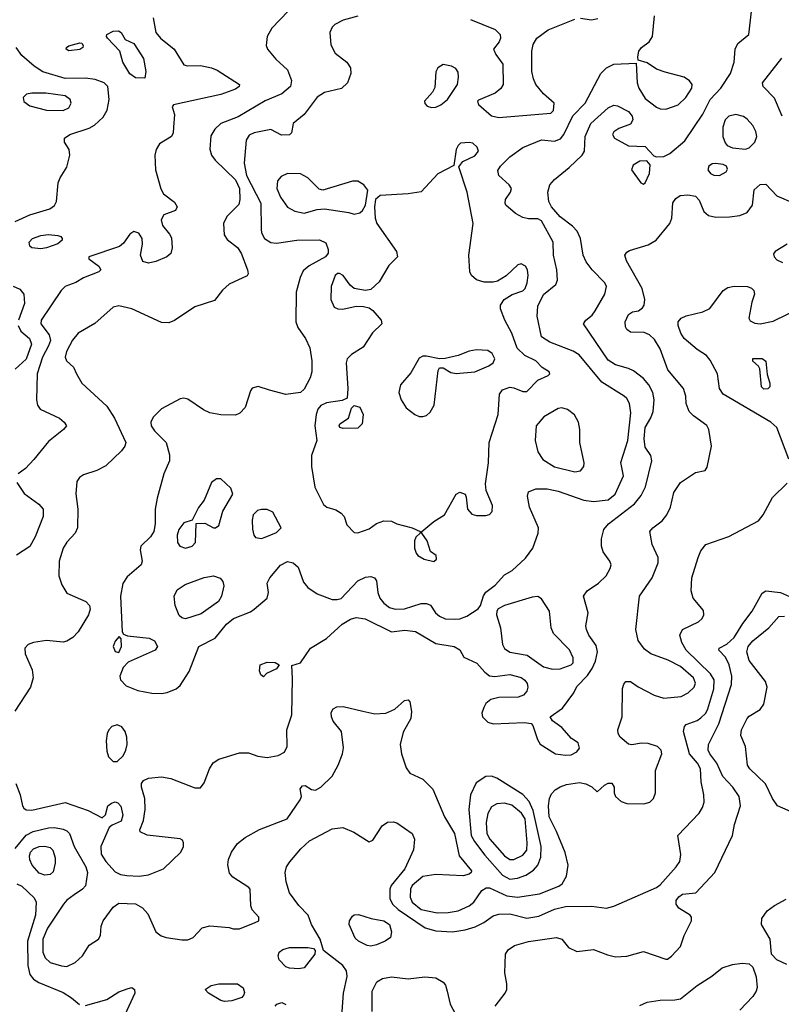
# Model space of a CAD drawing. Extents: x 1173029 to 1307123, y 522559 to 678521.
# Tile 203 of 256: x 1198830 to 1202939, y 592984 to 598295. Entities that reach past the tile are written whole.
import ezdxf

# ---------------------------------------------------------------- set-up
doc = ezdxf.new("R2010")
doc.units = 0

msp = doc.modelspace()

# ---------------------------------------------------------------- linework, layer by layer
at = {"layer": '0CON10XD'}
for points in [[(1200279.1, 598340.9), (1200190.6, 598249.4), (1200165.6, 598205), (1200158.8, 598155), (1200166.2, 598136.2), (1200211.7, 598081.7), (1200275, 598023.8), (1200296.4, 597966.4), (1200291.1, 597935), (1200244.7, 597895.3), (1200155, 597856.6), (1200008.6, 597771.4), (1199915.3, 597734.7), (1199883.3, 597705), (1199860.9, 597669.1), (1199856.2, 597596.2), (1199865, 597564.2), (1199885, 597537.8), (1199995, 597431.6), (1200016.7, 597385), (1200017.7, 597325), (1200011.7, 597298.3), (1199946.8, 597233.2), (1199928.9, 597195), (1199933.8, 597133.8), (1199949.4, 597109.4), (1200005, 597065.5), (1200025, 597035.6), (1200059.4, 596945), (1200062, 596925), (1200056.9, 596913.1), (1199960.7, 596869.3), (1199924.1, 596835.9), (1199880.4, 596779.6), (1199775, 596745.4), (1199665, 596673.1), (1199635, 596660), (1199595, 596662.5), (1199435, 596734.7), (1199365, 596751.2), (1199335, 596744.5), (1199235, 596655.6), (1199145.5, 596604.5), (1199114.5, 596565.5), (1199082.2, 596505), (1199075.6, 596475), (1199082.5, 596455), (1199120.4, 596420.4), (1199136.4, 596385), (1199165.6, 596335), (1199299.8, 596209.8), (1199342.1, 596145), (1199401.8, 596015), (1199396.7, 595995), (1199379.6, 595970.4), (1199295, 595888.6), (1199246.8, 595863.2), (1199175, 595840.6), (1199152, 595825), (1199137.5, 595805), (1199132.6, 595737.4), (1199143.8, 595655), (1199141.8, 595555), (1199129.4, 595525), (1199085, 595477.1), (1199065.3, 595444.7), (1199042.7, 595375), (1199041.5, 595295), (1199056.9, 595246.9), (1199085, 595202.5), (1199187.3, 595157.3), (1199205.9, 595135.9), (1199210.8, 595115), (1199201.9, 595085), (1199145, 594994.2), (1199116.9, 594963.1), (1199085, 594942.2), (1199065, 594937.8), (1198975, 594946), (1198905, 594936.2), (1198875, 594924.4), (1198857.8, 594905), (1198859.4, 594875), (1198898, 594788), (1198902.9, 594745), (1198888.2, 594695), (1198804.6, 594565)], [(1201795, 597497.3), (1201864.3, 597565), (1201876.9, 597585), (1201880.8, 597665), (1201911.9, 597735), (1202005, 597820), (1202035, 597834), (1202055, 597830.8), (1202115, 597798.9), (1202133.3, 597775), (1202137.5, 597755), (1202125, 597730.6), (1202062.1, 597707.9), (1202035, 597690), (1202028.8, 597675), (1202038, 597655), (1202115, 597614.5), (1202205, 597610.9), (1202251.3, 597561.3), (1202265.5, 597555.5), (1202305, 597556.5), (1202337.7, 597572.3), (1202417.9, 597642.1), (1202514.7, 597785.3), (1202554.6, 597865), (1202611.8, 597925), (1202665.3, 598004.7), (1202684.5, 598065), (1202688.9, 598135), (1202703.8, 598166.2), (1202763.3, 598215), (1202784, 598385)], [(1199550.9, 598305), (1199563.8, 598225), (1199590, 598195), (1199663.8, 598135), (1199715, 598052), (1199735, 598045.7), (1199805, 598047.1), (1199865.5, 598035.5), (1199895, 598022.9), (1200015.8, 597945), (1200014.2, 597935), (1199995, 597919.5), (1199915, 597891.2), (1199660, 597835), (1199653.3, 597825), (1199664.3, 597784.3), (1199660.5, 597715), (1199657.8, 597685), (1199648.6, 597665), (1199584.1, 597625.9), (1199566.2, 597595), (1199559.3, 597565), (1199562.2, 597485), (1199592.2, 597382.2), (1199605.7, 597355), (1199665, 597311.2), (1199678.8, 597285), (1199670, 597265), (1199608.3, 597241.7), (1199592.5, 597215), (1199601.2, 597185), (1199638.8, 597138.8), (1199648.3, 597118.3), (1199652.5, 597065), (1199645.5, 597034.5), (1199623.8, 597015), (1199565, 596990.8), (1199525, 596982.5), (1199495, 596990.8), (1199482.2, 597025), (1199491.9, 597085), (1199490, 597115), (1199473.4, 597143.4), (1199445, 597151.9), (1199425, 597137.8), (1199390.7, 597089.3), (1199368.3, 597071.7), (1199202.5, 597015), (1199202.5, 597005), (1199256.7, 596965), (1199267.5, 596945), (1199257.5, 596935), (1199175, 596903.3), (1199133, 596877), (1199092.8, 596862.8), (1199074.5, 596855), (1199053.3, 596835), (1198945.3, 596675), (1198944, 596655), (1198989.8, 596595), (1198995.7, 596565), (1198986.1, 596535), (1198952.5, 596475), (1198925.2, 596385), (1198920.3, 596245), (1198925.3, 596215.3), (1198941.1, 596195), (1199045, 596145.4), (1199070.6, 596125), (1199081.9, 596105), (1199066.7, 596085), (1198985, 596019.6), (1198906.9, 595923.1), (1198860.8, 595875), (1198822.5, 595845)], [(1200655, 598314.5), (1200575, 598292.2), (1200530.7, 598269.3), (1200515, 598253.8), (1200503.6, 598226.4), (1200509.1, 598159.1), (1200531.1, 598115), (1200594.4, 598065), (1200614.4, 598035), (1200615.6, 598005), (1200598.9, 597955), (1200565.7, 597924.2), (1200475, 597902.9), (1200435, 597877.3), (1200365, 597784.2), (1200306, 597735), (1200296.2, 597685), (1200285.7, 597674.3), (1200241.7, 597671.7), (1200185, 597702.5), (1200095, 597684.5), (1200068.3, 597671.7), (1200051.5, 597645), (1200040.3, 597520.3), (1200054.2, 597455), (1200131.1, 597305), (1200131.9, 597165), (1200134.5, 597144.5), (1200150, 597115), (1200185, 597092.9), (1200215, 597088.9), (1200325, 597106.4), (1200447.4, 597107.4), (1200480.9, 597090.9), (1200494.4, 597055), (1200493.5, 597035), (1200480.5, 597015), (1200392.1, 596967.9), (1200360.1, 596939.9), (1200342.5, 596905), (1200321.5, 596825), (1200320, 596665), (1200330, 596635), (1200372.2, 596575), (1200394.7, 596524.7), (1200405.3, 596455), (1200405.3, 596395), (1200397.4, 596362.6), (1200365, 596301.9), (1200345, 596284.4), (1200265, 596272.7), (1200177.6, 596297.6), (1200115.8, 596315.8), (1200085, 596307.5), (1200075, 596293.3), (1200046.4, 596203.6), (1200017, 596173), (1199995, 596161.8), (1199915, 596163.5), (1199855.3, 596175.3), (1199820.8, 596190.8), (1199737.8, 596247.8), (1199715, 596254.3), (1199695, 596249.2), (1199595, 596196), (1199549.7, 596150.3), (1199537.5, 596125), (1199539.4, 596105), (1199557.3, 596077.3), (1199619.5, 596015), (1199638, 595948), (1199638.9, 595915), (1199607.8, 595845), (1199571.9, 595715), (1199560.8, 595655), (1199561.2, 595575), (1199554.2, 595535), (1199535, 595506.2), (1199483.1, 595455), (1199480, 595435), (1199490.8, 595375), (1199486, 595355), (1199409.4, 595290.6), (1199386.6, 595253.4), (1199373.9, 595186.1), (1199383, 594993), (1199390, 594980), (1199412.5, 594972.5), (1199528.8, 594958.8), (1199557.5, 594945), (1199573.8, 594915), (1199560, 594895), (1199415, 594830), (1199388.3, 594801.7), (1199370.8, 594755), (1199374.3, 594735), (1199405, 594702.5), (1199466.5, 594676.5), (1199542.6, 594662.6), (1199595, 594660.9), (1199625, 594665.6), (1199674, 594685), (1199695, 594704), (1199745, 594778.8), (1199795.7, 594914.3), (1199885, 594959.2), (1199945.4, 595034.6), (1199984, 595065), (1200075, 595101.4), (1200094.5, 595115.5), (1200164.5, 595175.5), (1200172.5, 595205), (1200165.6, 595255), (1200180, 595285), (1200237, 595353), (1200275, 595372.7), (1200304.7, 595364.7), (1200331.4, 595341.4), (1200361.9, 595261.9), (1200385, 595232.2), (1200435, 595199.1), (1200515, 595167.9), (1200543.1, 595166.9), (1200565, 595173.8), (1200655, 595267.5), (1200695, 595287.5), (1200725, 595292.5), (1200743.3, 595285), (1200755, 595267.5), (1200762.5, 595205), (1200772.3, 595175), (1200795, 595147.1), (1200825, 595125.4), (1200855, 595116.1), (1200905, 595116.5), (1200995, 595145.5), (1201025, 595146.9), (1201046.6, 595136.6), (1201073.5, 595095), (1201095, 595077.3), (1201125, 595063.8), (1201175, 595061.1), (1201205, 595063.9), (1201242.3, 595077.7), (1201303, 595117), (1201315.8, 595135), (1201332.8, 595187.2), (1201345, 595207.5), (1201395.7, 595245), (1201445, 595300), (1201485.8, 595324.2), (1201559.2, 595390.8), (1201598.9, 595445), (1201626.4, 595525), (1201629.5, 595555), (1201580.5, 595665), (1201568.6, 595725), (1201575, 595748), (1201615, 595764.4), (1201675, 595764.6), (1201735, 595752), (1201873.6, 595703.6), (1201925, 595696), (1202004.3, 595705.7), (1202042, 595735), (1202086.4, 595835), (1202072.6, 595907.4), (1202110, 596025), (1202127.1, 596175), (1202120.5, 596225), (1202105, 596252), (1202090, 596265), (1201969.8, 596339.7), (1201847.4, 596487.4), (1201815, 596506.2), (1201690, 596555), (1201644.4, 596585), (1201621.5, 596695), (1201625, 596750), (1201655, 596812.5), (1201722.5, 596867.5), (1201730.8, 596889.2), (1201728.5, 596945), (1201710.5, 597025), (1201707.3, 597095), (1201645, 597210.9), (1201625, 597220.4), (1201575, 597221.2), (1201545, 597228.2), (1201505, 597250), (1201452.9, 597295), (1201448.1, 597305), (1201450.8, 597325), (1201478, 597365), (1201482.5, 597385), (1201470, 597405), (1201414, 597455), (1201409.1, 597480.9), (1201424.4, 597505), (1201475, 597554.4), (1201543.7, 597606.3), (1201645, 597647.1), (1201715, 597640.4), (1201747.4, 597652.6), (1201765.2, 597674.8), (1201814, 597776), (1201881.3, 597845), (1201965.7, 598004.2), (1201995, 598035.5), (1202034.7, 598055.3), (1202155, 598060), (1202161.8, 597955), (1202170.3, 597925), (1202205, 597869.5), (1202265, 597822.5), (1202285, 597813.5), (1202315, 597811.5), (1202381.4, 597835), (1202422.7, 597875), (1202455.5, 597925), (1202458.5, 597945), (1202443.3, 597965), (1202414.3, 597984.2), (1202311.7, 598011.7), (1202265, 598028.5), (1202215, 598062.9), (1202167, 598077), (1202163.9, 598093.9), (1202170.6, 598125), (1202184.2, 598145), (1202225, 598175.5), (1202244.6, 598205), (1202254.1, 598315)], [(1201261.4, 598295), (1201395, 598241.1), (1201422.5, 598215), (1201424.2, 598195), (1201416, 598175), (1201386.2, 598135), (1201397.7, 598107.7), (1201436.2, 598055), (1201438, 597945), (1201425.5, 597924.5), (1201395, 597898), (1201305, 597860), (1201300, 597855), (1201305, 597837.5), (1201375, 597776.2), (1201415, 597767.5), (1201695, 597791.2), (1201708.8, 597805), (1201713.3, 597845), (1201655.4, 597895.4), (1201615, 597946), (1201601.1, 597975), (1201592.9, 598015), (1201592.8, 598125), (1201599.7, 598160.3), (1201620.6, 598195), (1201680.2, 598239.8), (1201825, 598297.8)], [(1201855, 598302.5), (1201915, 598293.5), (1201948.6, 598301.4)], [(1199505, 597980), (1199455, 597980.8), (1199425, 598003.1), (1199387.1, 598065), (1199370, 598125), (1199303.3, 598195), (1199297.5, 598205), (1199300, 598215), (1199335, 598233.8), (1199363.9, 598233.9), (1199376.7, 598225), (1199398.3, 598188.3), (1199445, 598165.8), (1199498.6, 598085), (1199511.2, 598015), (1199505, 597980)], [(1198805, 597206.7), (1198885, 597242.5), (1198992, 597275), (1199017.6, 597292.4), (1199028.9, 597315), (1199038.1, 597415), (1199048.1, 597441.9), (1199085, 597500), (1199100, 597565), (1199097.1, 597595), (1199072, 597635), (1199072, 597655), (1199100, 597675), (1199205, 597710.4), (1199234, 597726), (1199281.1, 597768.9), (1199302.4, 597807.6), (1199313.4, 597865), (1199306.4, 597935), (1199285.2, 597955.2), (1199237.3, 597972.7), (1199185, 597979.1), (1199075, 597977.5), (1198955, 598013.6), (1198907.8, 598045), (1198841.7, 598101.7), (1198811.4, 598145)], [(1199095, 598126.7), (1199081.2, 598135), (1199083.3, 598145), (1199095, 598153.3), (1199155, 598170), (1199165, 598167.5), (1199173.3, 598155), (1199170, 598145), (1199155, 598134.2), (1199095, 598126.7)], [(1202942.5, 597775), (1202901.9, 597871.9), (1202840.8, 597935), (1202837.5, 597955), (1202942.2, 598087.8)], [(1201051.2, 597821.2), (1201075, 597822.9), (1201102, 597835), (1201138, 597865), (1201191.2, 597945), (1201197.5, 597985), (1201195, 598012.5), (1201182.1, 598032.1), (1201160, 598045), (1201115, 598053.1), (1201085, 598036), (1201075.5, 598014.5), (1201070.2, 597929.8), (1201056.9, 597903.1), (1201014.3, 597855), (1201015, 597843.3), (1201028.8, 597828.8), (1201051.2, 597821.2)], [(1199065, 597804.6), (1199095, 597820), (1199107.7, 597845), (1199102.3, 597865), (1199075, 597883.6), (1198971.9, 597898.1), (1198895, 597899.4), (1198866.9, 597893.1), (1198849.2, 597875), (1198853, 597853), (1198885, 597830.9), (1198975, 597807.2), (1199065, 597804.6)], [(1202745, 597596.9), (1202765, 597602.9), (1202795, 597634.2), (1202806.5, 597665), (1202801.4, 597691.4), (1202785, 597724.2), (1202755, 597759.2), (1202735, 597772.9), (1202692.8, 597782.8), (1202655, 597774.4), (1202635, 597754.2), (1202622.9, 597715), (1202623.2, 597665), (1202635, 597630.6), (1202646.9, 597616.9), (1202675, 597603.1), (1202745, 597596.9)], [(1201065, 595372.5), (1201078, 595385), (1201076, 595405), (1201046.4, 595426.4), (1201028, 595485), (1201000, 595525), (1201000, 595535), (1201065, 595587.8), (1201122.5, 595625), (1201185, 595736.7), (1201205, 595745.8), (1201232.5, 595735), (1201239.3, 595719.3), (1201246.2, 595655), (1201268.8, 595628.8), (1201295, 595620), (1201345, 595620), (1201365, 595626.2), (1201378.3, 595641.7), (1201380, 595675), (1201345.9, 595755.9), (1201342.3, 595792.3), (1201359.6, 595905), (1201363.2, 596015), (1201411.4, 596165), (1201418.5, 596275), (1201435, 596298.9), (1201475, 596312.1), (1201495, 596310), (1201545, 596290), (1201565, 596290), (1201625, 596350), (1201680, 596375), (1201690, 596385), (1201686.7, 596395), (1201648.3, 596418.3), (1201615, 596454.2), (1201554.3, 596484.3), (1201514.1, 596524.1), (1201484.3, 596604.3), (1201447.1, 596675), (1201424, 596735), (1201424.1, 596755.9), (1201443.3, 596785), (1201487.4, 596812.6), (1201545, 596832.5), (1201557.1, 596845), (1201568.4, 596875), (1201573.8, 596915), (1201570, 596945), (1201559.2, 596965), (1201535, 596978.8), (1201516.4, 596973.6), (1201455, 596913.3), (1201407.5, 596885), (1201385, 596880), (1201335, 596880), (1201295, 596892), (1201268, 596915), (1201257.5, 596935), (1201252.9, 597025), (1201277.1, 597195), (1201244.8, 597364.8), (1201198.3, 597501.7), (1201220.8, 597529.2), (1201285, 597560.4), (1201304.5, 597585), (1201297.1, 597607.1), (1201275, 597628.6), (1201255, 597632.9), (1201208.8, 597628.8), (1201195, 597616), (1201185.5, 597595), (1201172.3, 597507.7), (1201085, 597463.8), (1200995, 597366.2), (1200925, 597355.3), (1200774.2, 597345.8), (1200750, 597325), (1200743.9, 597286.1), (1200748.1, 597225), (1200756.7, 597195), (1200863.1, 597045), (1200868.6, 597015), (1200821.2, 596968.8), (1200768.7, 596881.3), (1200725, 596839.2), (1200695, 596834), (1200634.3, 596844.3), (1200612.6, 596862.6), (1200575, 596915.8), (1200555, 596925.7), (1200544.6, 596925.4), (1200532.5, 596915), (1200511.1, 596855), (1200508.1, 596785), (1200526, 596745), (1200546.7, 596735), (1200573.1, 596733.1), (1200645, 596749.2), (1200685, 596748), (1200715, 596741.2), (1200735, 596726), (1200779.2, 596675), (1200784, 596655), (1200734.1, 596605.9), (1200682.2, 596527.8), (1200620.6, 596489.4), (1200596.7, 596465), (1200590.7, 596445), (1200600.5, 596305), (1200595.8, 596254.2), (1200569.1, 596240.9), (1200485, 596228.5), (1200455, 596213.3), (1200439.1, 596195), (1200429.2, 596165), (1200422.5, 596105), (1200433.8, 596025), (1200404, 595945), (1200404.4, 595885.6), (1200422.8, 595772.8), (1200469.5, 595679.5), (1200487.5, 595665), (1200535, 595650.8), (1200565, 595633.8), (1200580, 595615), (1200595, 595571.2), (1200635, 595528.8), (1200655, 595528), (1200715, 595548.8), (1200755, 595578), (1200795, 595591.4), (1200835, 595590.6), (1200865.4, 595575.4), (1200947.5, 595555), (1200990, 595535), (1200990, 595525), (1200966.4, 595503.6), (1200960, 595485), (1200960, 595445), (1200968.3, 595418.3), (1200977.5, 595405), (1201012.5, 595385), (1201065, 595372.5)], [(1198808.6, 594175), (1198833.4, 594113.4), (1198845.7, 594055.7), (1198851.9, 594041.9), (1198865, 594032.5), (1198895, 594031.1), (1199075, 594072.9), (1199200, 594030), (1199275, 593990), (1199293.6, 594006.4), (1199306.2, 594055), (1199325, 594070), (1199345, 594075.8), (1199360.3, 594070.3), (1199375, 594053.3), (1199387.1, 594005), (1199377.6, 593972.4), (1199328.8, 593951.2), (1199312.5, 593937.5), (1199267.3, 593835), (1199270, 593795), (1199294.1, 593754.1), (1199345, 593698.5), (1199374.6, 593684.6), (1199408.9, 593678.9), (1199475, 593676.2), (1199525, 593681.8), (1199605, 593714.5), (1199698.6, 593805), (1199714, 593835), (1199713.3, 593855), (1199708.8, 593868.8), (1199696.4, 593876.4), (1199517, 593897), (1199480, 593915), (1199477.5, 593925), (1199498, 593975), (1199506.9, 594035), (1199504.4, 594095), (1199486.7, 594155), (1199486.9, 594175), (1199498.8, 594191.2), (1199525.3, 594204.7), (1199595, 594211.5), (1199645, 594202.7), (1199775, 594152.5), (1199805, 594152), (1199825, 594178.8), (1199853.6, 594255), (1199872.9, 594287.1), (1199905, 594306.9), (1200015, 594340), (1200065, 594340), (1200115, 594322), (1200165, 594315.6), (1200225, 594326.7), (1200259.2, 594345), (1200273.1, 594375), (1200271.5, 594465), (1200298.2, 594545), (1200302.5, 594742.5), (1200298.3, 594811.7), (1200345, 594826.7), (1200398.1, 594905), (1200485, 594956.9), (1200569.5, 595035), (1200615, 595061.3), (1200645, 595070.7), (1200693.1, 595063.1), (1200835, 594992.9), (1200907.2, 595002.8), (1200964.6, 594994.6), (1201075, 594930), (1201173.5, 594913.5), (1201205, 594896), (1201226.7, 594856.7), (1201295.8, 594825), (1201340, 594775), (1201365, 594755.8), (1201392.7, 594752.7), (1201475, 594762.7), (1201535, 594746.2), (1201555, 594733.1), (1201567.5, 594715), (1201571.1, 594695), (1201565, 594673.3), (1201548.6, 594651.4), (1201519.5, 594640.5), (1201415, 594640), (1201371.7, 594628.3), (1201345, 594606), (1201333.1, 594585), (1201323.6, 594555), (1201327.3, 594535), (1201355, 594506.9), (1201385, 594497.3), (1201553.8, 594503.8), (1201588.8, 594498.8), (1201598.8, 594488.8), (1201622.7, 594412.7), (1201637.7, 594387.7), (1201720, 594335), (1201775, 594327.5), (1201805, 594330.8), (1201835, 594346.2), (1201850, 594365), (1201843.3, 594395), (1201807.5, 594417.5), (1201755, 594478), (1201704.1, 594514.1), (1201692.5, 594535), (1201757.9, 594582.1), (1201820, 594665), (1201835, 594699.2), (1201892.4, 594757.6), (1201917.5, 594795), (1201936.2, 594835), (1201946.7, 594885), (1201939.6, 594919.6), (1201899.6, 594975), (1201886.8, 595005), (1201884.7, 595025.3), (1201897.5, 595095), (1201871.4, 595185), (1201892, 595215), (1201952, 595255), (1201994, 595295), (1202016, 595335), (1202020, 595355), (1202014.2, 595375), (1201977.5, 595425), (1201968.2, 595455), (1201967.7, 595495), (1201981.2, 595545), (1202005.5, 595575), (1202146.4, 595683.6), (1202182.1, 595727.9), (1202205.4, 595775), (1202240.6, 595915), (1202234.3, 595945), (1202205, 595988.8), (1202198.4, 596035), (1202205, 596096.2), (1202235, 596148), (1202247.7, 596182.3), (1202253.2, 596245), (1202245.4, 596285), (1202223.2, 596325), (1202195, 596358.8), (1202141, 596401), (1202114.3, 596414.3), (1202045, 596433.3), (1202005, 596459.2), (1201872, 596655), (1201884, 596675), (1201917.9, 596702.1), (1201935, 596724.2), (1201987.3, 596815), (1201995.5, 596855), (1201985.9, 596875.9), (1201917.8, 596945), (1201885, 596989.2), (1201869.1, 597025), (1201856.1, 597115), (1201838.2, 597155), (1201812, 597182), (1201745, 597232.1), (1201699.4, 597285), (1201684.3, 597314.3), (1201679.3, 597365), (1201690.4, 597405), (1201715, 597432.7), (1201795, 597497.3)], [(1202195, 597408.6), (1202205, 597414.3), (1202226.8, 597465), (1202231.9, 597511.9), (1202212.9, 597532.9), (1202175, 597531.4), (1202139.1, 597510.9), (1202130, 597485), (1202180.8, 597415), (1202195, 597408.6)], [(1202605, 597454.4), (1202641.2, 597475), (1202648.3, 597488.3), (1202643.3, 597505), (1202624.3, 597514.3), (1202585, 597518.9), (1202565, 597516.7), (1202547.5, 597505), (1202543.1, 597485), (1202556, 597465), (1202575, 597455.6), (1202605, 597454.4)], [(1200635, 597246), (1200665, 597254), (1200678.8, 597265), (1200695.8, 597294.2), (1200707.5, 597375), (1200686.2, 597405), (1200655, 597424.2), (1200625, 597424.3), (1200465, 597375.6), (1200445, 597380.6), (1200385, 597442.5), (1200345, 597463.2), (1200274.7, 597465.3), (1200241.2, 597448.8), (1200221.2, 597425), (1200216.7, 597385), (1200237.4, 597337.4), (1200274.3, 597284.3), (1200315, 597262.1), (1200365, 597251.1), (1200435, 597271.8), (1200475, 597275.4), (1200605, 597255.8), (1200635, 597246)], [(1202328.8, 594841.2), (1202235.2, 594875.3), (1202199.8, 594899.8), (1202166.5, 594946.5), (1202153.3, 595005), (1202173.1, 595185), (1202241.9, 595285), (1202274.3, 595365), (1202274.3, 595395), (1202242, 595465), (1202230, 595535), (1202245, 595554), (1202295, 595591.9), (1202321.5, 595625), (1202340.5, 595665), (1202358.2, 595745), (1202395, 595799.2), (1202475, 595852.5), (1202527, 595863), (1202539.3, 595880.7), (1202562.2, 595995), (1202546.9, 596085), (1202536, 596106), (1202465, 596158.2), (1202442.2, 596182.2), (1202425.4, 596225), (1202422.9, 596265), (1202411.5, 596305), (1202326.4, 596406.4), (1202285, 596520), (1202255, 596569.4), (1202226.9, 596595), (1202198.5, 596608.5), (1202125, 596610), (1202105, 596624.2), (1202098, 596638), (1202095.5, 596665), (1202114.3, 596705), (1202135, 596719.2), (1202167.5, 596725), (1202189.7, 596740.3), (1202198.6, 596755), (1202201.9, 596785), (1202188.2, 596845), (1202102.9, 596995), (1202094.5, 597025), (1202105, 597041.9), (1202119.2, 597050.8), (1202219.6, 597080.4), (1202263.7, 597106.3), (1202336.5, 597195), (1202348.5, 597225), (1202353.8, 597306.2), (1202369.3, 597330.7), (1202393.8, 597346.2), (1202435, 597350.5), (1202475, 597343.5), (1202495, 597321.1), (1202521, 597261), (1202545, 597239.3), (1202585, 597230.3), (1202658.5, 597231.5), (1202715, 597239.1), (1202754.5, 597255.5), (1202782.9, 597295), (1202792.8, 597377.2), (1202825, 597406.7), (1202855, 597407.1), (1202914.6, 597344.6), (1203006.2, 597305)], [(1198945, 597059.2), (1198895, 597063.8), (1198885, 597073.3), (1198881.4, 597095), (1198898.8, 597115), (1198945, 597131.5), (1198985, 597135.5), (1199035, 597130.8), (1199052.5, 597125), (1199060, 597115), (1199060, 597105), (1199035, 597086), (1198975, 597064.4), (1198945, 597059.2)], [(1202970, 597085), (1202906.2, 597045), (1202897.3, 597032.7), (1202899.2, 597015), (1202915, 597000), (1202945, 596985.6)], [(1198795, 596857.3), (1198830.9, 596840.9), (1198851.9, 596815), (1198855.4, 596765), (1198823.4, 596675)], [(1202978.8, 595925), (1202914.3, 596095), (1202882, 596125), (1202624.4, 596275), (1202604.4, 596305), (1202594.4, 596385), (1202555, 596458.8), (1202535, 596484), (1202485, 596516), (1202414, 596575), (1202395.7, 596605), (1202381.9, 596645), (1202381.4, 596665), (1202398, 596685), (1202425, 596698.1), (1202515, 596720), (1202552.1, 596737.9), (1202625.8, 596835), (1202650.2, 596849.8), (1202685, 596857.1), (1202755.5, 596855.5), (1202777.6, 596847.6), (1202790, 596835), (1202794, 596815), (1202778.8, 596771.2), (1202763.3, 596685), (1202770.8, 596670.8), (1202795, 596658.6), (1202825, 596654.5), (1202895, 596669.2), (1203045, 596743.3)], [(1198822.7, 596645), (1198836.4, 596615), (1198882.5, 596575), (1198893.2, 596545), (1198865, 596464.3), (1198805, 596410.6)], [(1201005, 596153.8), (1201025, 596160.9), (1201045, 596178.1), (1201065.5, 596215), (1201087, 596403), (1201095, 596417.5), (1201115, 596417.5), (1201155, 596391.2), (1201185, 596386), (1201285, 596396.5), (1201361.2, 596428.8), (1201383.5, 596445), (1201392.3, 596465), (1201379.5, 596495), (1201355, 596510.4), (1201295, 596514.1), (1201255, 596506.3), (1201195, 596482.9), (1201125, 596468.1), (1201095, 596465.7), (1201025, 596480.9), (1201005, 596480), (1200985, 596470), (1200939.8, 596390.2), (1200884.4, 596325), (1200874.5, 596285), (1200888.5, 596245), (1200915, 596201.9), (1200960.8, 596165), (1200985, 596154.6), (1201005, 596153.8)], [(1202845, 596302.5), (1202832, 596315), (1202822.3, 596412.3), (1202815.8, 596425.8), (1202785, 596452.5), (1202785, 596466.7), (1202835, 596468), (1202855, 596452.5), (1202861.7, 596381.7), (1202876.4, 596333.6), (1202876.7, 596315), (1202865, 596304), (1202845, 596302.5)], [(1200575, 596090), (1200557.5, 596095), (1200553.3, 596105), (1200557.5, 596115), (1200604.1, 596145.9), (1200620, 596200), (1200635, 596213.8), (1200664.2, 596204.2), (1200683.3, 596165), (1200677.5, 596115), (1200655, 596092), (1200575, 596090)], [(1201825, 595855.6), (1201855, 595862.5), (1201872.5, 595885), (1201875.6, 595905), (1201852, 596015), (1201852.5, 596085), (1201844.6, 596125), (1201823.1, 596163.1), (1201785, 596192.5), (1201755, 596201.9), (1201735, 596198.1), (1201657.1, 596152.9), (1201615.6, 596105), (1201611.5, 596025), (1201625.5, 595965), (1201652, 595922), (1201715, 595883.2), (1201825, 595855.6)], [(1198815, 595798.8), (1198855, 595739.4), (1198932.7, 595682.7), (1198956.7, 595655), (1198956.5, 595615), (1198914.2, 595505.8), (1198885, 595454.3), (1198813.6, 595406.4)], [(1199725, 595444.4), (1199761.2, 595455), (1199778, 595475), (1199781.7, 595578.3), (1199829.3, 595579.3), (1199875, 595553.8), (1199885.9, 595554.1), (1199905, 595567.5), (1199925.8, 595645), (1199980, 595735), (1199968.3, 595768.3), (1199915, 595818.8), (1199891.4, 595818.6), (1199865, 595798.8), (1199825.7, 595704.3), (1199795, 595663.3), (1199760, 595595), (1199715, 595582), (1199688, 595545), (1199680, 595515), (1199682, 595475), (1199694.6, 595454.6), (1199725, 595444.4)], [(1200566.2, 592895), (1200576.7, 593045), (1200597.5, 593135), (1200593.6, 593165), (1200573.6, 593193.6), (1200468.8, 593275), (1200450.6, 593335), (1200404.6, 593415), (1200385.5, 593465.5), (1200335, 593516.9), (1200285.3, 593585.3), (1200267.5, 593645), (1200261.5, 593695), (1200269.5, 593725), (1200286.6, 593753.4), (1200346.7, 593823.3), (1200393.4, 593866.6), (1200515, 593930), (1200572.6, 593937.4), (1200633.3, 593913.3), (1200715, 593860.6), (1200735, 593869.4), (1200785, 593946.7), (1200815, 593967.1), (1200845, 593969.1), (1200865, 593963.3), (1200948, 593905), (1200960, 593875), (1200955, 593817.5), (1200906.8, 593715), (1200833.9, 593625), (1200827.2, 593605), (1200827.2, 593555), (1200841.2, 593525), (1200871.9, 593495), (1201016.7, 593396.7), (1201075, 593380.3), (1201165, 593375.3), (1201233.6, 593386.3), (1201287.3, 593402.8), (1201334.1, 593425.9), (1201385, 593460.9), (1201415, 593471.3), (1201475, 593472.2), (1201565, 593449.3), (1201630.3, 593459.7), (1201715, 593497.6), (1201775, 593512.2), (1201915, 593513.1), (1201995, 593502.5), (1202035, 593514.2), (1202265, 593613.5), (1202285, 593628.5), (1202370.6, 593725), (1202390.6, 593755), (1202397.4, 593792.6), (1202380.6, 593895), (1202495.6, 594014.4), (1202514.2, 594045), (1202521.9, 594075), (1202520.9, 594115), (1202505.7, 594185), (1202502.6, 594255), (1202487.2, 594285), (1202442.5, 594335), (1202411.5, 594455), (1202416.9, 594483.1), (1202425.6, 594494.4), (1202485, 594514.6), (1202505, 594528.8), (1202531.1, 594555), (1202541.9, 594578.1), (1202575.2, 594685), (1202575.7, 594735), (1202556.2, 594766.2), (1202425.3, 594895), (1202402.7, 594935), (1202391.9, 594975), (1202405, 595005.7), (1202492.1, 595047.9), (1202510.9, 595065), (1202521.2, 595085), (1202518.8, 595108.8), (1202462.7, 595175), (1202451.5, 595215), (1202456.5, 595285), (1202490, 595395), (1202505, 595430), (1202531.2, 595465), (1202655, 595507.1), (1202815, 595591.4), (1202841.1, 595625), (1202891.8, 595718.3), (1202970, 595795)], [(1200135, 595497.5), (1200155, 595503.3), (1200215, 595528.8), (1200240, 595555), (1200195, 595638.8), (1200165, 595654), (1200135, 595653.8), (1200113, 595647), (1200090, 595625), (1200083.8, 595595), (1200086.4, 595546.4), (1200092.5, 595515), (1200101.7, 595501.7), (1200135, 595497.5)], [(1199725, 595064), (1199705, 595068.8), (1199690.9, 595080.9), (1199668.1, 595135), (1199663.3, 595185), (1199680.4, 595219.6), (1199722.2, 595247.8), (1199825, 595286.5), (1199875, 595295.6), (1199912.4, 595282.4), (1199925.8, 595265), (1199931.2, 595241.2), (1199919.4, 595185), (1199902.8, 595157.2), (1199809.3, 595090.7), (1199725, 595064)], [(1201394.6, 592975), (1201448.5, 593045), (1201457.3, 593065), (1201458.2, 593095), (1201446.7, 593155), (1201450.4, 593255), (1201465, 593278.2), (1201499.3, 593300.7), (1201575, 593322.7), (1201725, 593344.4), (1201755, 593335.8), (1201790, 593290), (1201835, 593268.6), (1201925, 593280.6), (1202000.5, 593250.5), (1202045, 593240.5), (1202105.5, 593244.5), (1202195, 593268.6), (1202315, 593227.5), (1202325, 593227.5), (1202345.8, 593244.2), (1202394, 593296), (1202414.7, 593355.3), (1202454.2, 593435), (1202454, 593455), (1202446.2, 593465), (1202385, 593503.1), (1202372.1, 593525), (1202371.2, 593545), (1202385, 593564.4), (1202405, 593578.1), (1202476.7, 593585), (1202579.4, 593695), (1202676, 593895), (1202685.8, 593955), (1202717.8, 594055), (1202711.9, 594105), (1202677.8, 594155), (1202623.9, 594213.9), (1202591.4, 594285), (1202553.1, 594335), (1202544.7, 594355.3), (1202546.7, 594385), (1202602.4, 594497.6), (1202670.5, 594709.5), (1202671.6, 594755), (1202656.9, 594815), (1202636.7, 594856.7), (1202601.2, 594895), (1202603.8, 594905), (1202645, 594927.3), (1202685, 594962.5), (1202731, 595039), (1202781.8, 595105), (1202835, 595202), (1202855, 595214.3), (1202935, 595205.3), (1203031.5, 595161.5)], [(1201705, 594791.5), (1201745, 594793.8), (1201805, 594815.7), (1201815.8, 594825.8), (1201815, 594852.5), (1201796.2, 594896.2), (1201710, 594985), (1201696.9, 595015), (1201688.1, 595105), (1201645, 595171.2), (1201625, 595183.3), (1201595, 595180), (1201444.7, 595135.3), (1201412, 595118), (1201403.3, 595105), (1201402.5, 595085), (1201423.4, 595015), (1201434, 594925), (1201445, 594903.6), (1201475, 594884.2), (1201566.9, 594866.9), (1201655, 594804.6), (1201705, 594791.5)], [(1203045, 593999.2), (1202918.1, 594055), (1202890.4, 594095), (1202853.6, 594173.6), (1202768.9, 594255), (1202755.6, 594275), (1202745.6, 594375), (1202720.8, 594435), (1202724, 594465), (1202754.4, 594525.6), (1202765, 594538), (1202825, 594574), (1202845, 594603.8), (1202861.9, 594695), (1202852.9, 594725), (1202765, 594839.2), (1202752.8, 594885), (1202759.3, 594915), (1202784.5, 594945.5), (1202871.5, 595015), (1202925, 595076.5), (1202955, 595078.2)], [(1199365, 594882.5), (1199378.8, 594915), (1199377.5, 594955), (1199367.5, 594967.5), (1199345, 594942.5), (1199333.9, 594913.9), (1199345, 594887.5), (1199365, 594882.5)], [(1198805.2, 593825), (1198865, 593896.3), (1198903.2, 593916.8), (1198985, 593936.2), (1199017.6, 593937.6), (1199065, 593929.7), (1199085, 593920), (1199098, 593905), (1199124.8, 593834.8), (1199187.2, 593725), (1199196.6, 593695), (1199185.9, 593624.1), (1199169.3, 593605), (1199124.4, 593574.4), (1199084.2, 593545.8), (1199066.1, 593525), (1198979.2, 593395), (1198954.3, 593335), (1198954.8, 593265), (1198968.2, 593235), (1198995, 593210.3), (1199055, 593191.1), (1199085, 593188.6), (1199129.9, 593210.1), (1199168.8, 593245), (1199205, 593304.2), (1199254.3, 593335), (1199265.4, 593354.6), (1199269.1, 593405), (1199280.4, 593435), (1199335, 593509.2), (1199365, 593530), (1199455, 593525.5), (1199492, 593505), (1199522, 593472), (1199564.6, 593374.6), (1199593.2, 593353.2), (1199620, 593345), (1199705, 593331.4), (1199737, 593333), (1199765, 593345.5), (1199815, 593397.1), (1199855, 593407.1), (1199959.5, 593399.5), (1199982.3, 593392.3), (1200015, 593391.2), (1200100, 593425), (1200120, 593435), (1200120, 593455), (1200083.9, 593493.9), (1200076.7, 593515), (1200073.3, 593605), (1200066.7, 593615), (1199979.7, 593669.7), (1199962.4, 593692.4), (1199952.6, 593737.4), (1199956.5, 593765), (1199972.5, 593805), (1200005, 593851.1), (1200045.9, 593884.1), (1200123.6, 593926.3), (1200272.5, 593985), (1200343.6, 594086.4), (1200350, 594105), (1200343.9, 594146.1), (1200355, 594163.3), (1200370, 594165), (1200405, 594142.5), (1200425, 594140), (1200455, 594156), (1200515.4, 594215), (1200548.8, 594275), (1200571.8, 594335), (1200577.4, 594367.4), (1200566, 594456), (1200521.9, 594511.9), (1200511.2, 594535), (1200511.1, 594558.9), (1200521.1, 594578.9), (1200540.9, 594589.1), (1200575, 594591.1), (1200681.2, 594565), (1200745, 594551.5), (1200805.3, 594554.7), (1200854.3, 594575.7), (1200905, 594622.2), (1200925, 594625.7), (1200935, 594615.8), (1200943.7, 594563.7), (1200940, 594525), (1200898, 594452), (1200883.1, 594385), (1200889.2, 594335), (1200915, 594259.2), (1200935, 594230.6), (1201005, 594198), (1201058, 594145), (1201121.2, 593995), (1201175.9, 593905), (1201200.5, 593785), (1201267.1, 593705), (1201265.6, 593694.4), (1201255, 593686), (1201222.6, 593677.4), (1201075.8, 593684.2), (1201005, 593673.2), (1200946.6, 593625), (1200938.2, 593605), (1200937.3, 593562.7), (1200946.5, 593535), (1200995, 593495.6), (1201082.3, 593477.7), (1201141, 593479), (1201195, 593488.2), (1201255, 593515.4), (1201279.1, 593535), (1201322.7, 593597.3), (1201347, 593613), (1201365, 593613.1), (1201458.8, 593568.8), (1201515, 593562.5), (1201635, 593579.5), (1201738.7, 593621.3), (1201755.6, 593635), (1201780.6, 593675), (1201788.5, 593735), (1201773.1, 593803.1), (1201726.7, 593916.7), (1201686.2, 593995), (1201681.8, 594055), (1201688.5, 594095), (1201699.6, 594120.4), (1201719.1, 594140.9), (1201745, 594158.2), (1201779.7, 594170.3), (1201849.9, 594179.9), (1201883.2, 594173.2), (1201917, 594157), (1201945, 594130), (1201985, 594166.7), (1202005, 594177.5), (1202025, 594177.5), (1202036.1, 594156.1), (1202036.2, 594125), (1202043.8, 594105), (1202075, 594078.1), (1202105, 594067.3), (1202197.5, 594065), (1202228.8, 594075), (1202250, 594095), (1202259.2, 594125), (1202259.2, 594245), (1202293.3, 594335), (1202290, 594355), (1202271.2, 594375), (1202220.8, 594390.8), (1202185, 594393.5), (1202133, 594383), (1202115, 594386.9), (1202068.9, 594425), (1202058.5, 594445), (1202056.5, 594465), (1202080.4, 594535), (1202082.1, 594687.9), (1202088.3, 594711.7), (1202100, 594725), (1202125, 594725.8), (1202166.3, 594696.3), (1202252.1, 594652.1), (1202305, 594636), (1202399.2, 594645), (1202435.5, 594665), (1202467.9, 594695), (1202475.9, 594715.9), (1202465, 594746.1), (1202395, 594807.2), (1202328.8, 594841.2)], [(1200145, 594750), (1200131.7, 594761.7), (1200123, 594783), (1200127.5, 594815), (1200165, 594830), (1200208.3, 594828.3), (1200230, 594815), (1200215, 594793.3), (1200161.7, 594768.3), (1200145, 594750)], [(1199355, 594294.3), (1199388.5, 594325), (1199403.5, 594355), (1199409.5, 594385), (1199408.5, 594425), (1199399.5, 594455), (1199380.8, 594480.8), (1199355, 594492.5), (1199327.9, 594482.1), (1199311.5, 594465), (1199302.1, 594445), (1199296.2, 594405), (1199299.3, 594349.3), (1199308.7, 594318.7), (1199334.4, 594294.4), (1199355, 594294.3)], [(1201475, 593659.5), (1201515, 593664.2), (1201559.7, 593680.3), (1201601.5, 593708.5), (1201624.3, 593735.7), (1201641.2, 593778.8), (1201643.5, 593835), (1201600.2, 594030.2), (1201579.1, 594079.1), (1201545.1, 594115.1), (1201404, 594204), (1201375, 594214.7), (1201345, 594212.4), (1201292, 594178), (1201261.2, 594115), (1201253.4, 594035), (1201265.6, 593895), (1201282.7, 593862.7), (1201338.4, 593788.4), (1201435, 593681.6), (1201475, 593659.5)], [(1201495, 593764.7), (1201545, 593789.6), (1201565, 593815.8), (1201568.1, 593855), (1201557, 593985), (1201537.1, 594015), (1201485, 594058.1), (1201445, 594068.8), (1201403.5, 594066.5), (1201375, 594049.5), (1201355.7, 594014.3), (1201347.3, 593965), (1201349.5, 593905), (1201365.8, 593875.8), (1201445, 593785.3), (1201474.8, 593764.8), (1201495, 593764.7)], [(1198965, 593680.8), (1198935, 593692), (1198896.9, 593735), (1198884.1, 593764.1), (1198882.7, 593785), (1198887.9, 593805), (1198905, 593823.1), (1198935, 593835.2), (1198965, 593837.5), (1198995, 593829.3), (1199009.6, 593815), (1199021.3, 593775), (1199020.9, 593745), (1199010.3, 593699.7), (1198995, 593683.8), (1198965, 593680.8)], [(1198815, 593634.6), (1198841.1, 593621.1), (1198908.5, 593558.5), (1198919.1, 593535), (1198914.8, 593465), (1198871.9, 593325), (1198874.1, 593194.1), (1198884.7, 593145), (1198905, 593120.4), (1198932.6, 593102.6), (1199065, 593047.3), (1199108.8, 593018.8), (1199152.7, 592982.7)], [(1202969.1, 593199.1), (1202914, 593225), (1202885.7, 593255), (1202878.1, 593335), (1202832.5, 593415), (1202833.2, 593446.8), (1202862.2, 593487.8), (1202902.1, 593517.9), (1202965, 593551.5)], [(1200725, 593297.8), (1200705, 593301.3), (1200658.1, 593325), (1200640.6, 593340.6), (1200607.3, 593415), (1200608.5, 593435), (1200625, 593460.6), (1200635, 593467.5), (1200658.3, 593468.3), (1200726.4, 593446.4), (1200795, 593434.5), (1200824.3, 593415), (1200836.5, 593375), (1200830, 593345), (1200801.9, 593325), (1200755, 593304.7), (1200725, 593297.8)], [(1200335, 593175.5), (1200285, 593178.5), (1200265, 593185.6), (1200229.1, 593225), (1200223.8, 593245), (1200229.6, 593265), (1200249.4, 593280.6), (1200285, 593290.2), (1200385, 593290.7), (1200414.5, 593284.5), (1200424.3, 593274.3), (1200422.2, 593255), (1200365, 593181.5), (1200335, 593175.5)], [(1202175, 592977.3), (1202215, 592995.3), (1202285, 593007.6), (1202365, 593008.4), (1202395, 593014.7), (1202485, 593086.2), (1202564.1, 593135.9), (1202619.8, 593180.2), (1202675, 593198.9), (1202727, 593207), (1202765, 593202.5), (1202785, 593183.8), (1202802.2, 593132.2), (1202807.7, 593075), (1202802.9, 593055), (1202785, 593025.6), (1202715, 592952)], [(1200732.1, 592945), (1200732.1, 593055), (1200756.9, 593105), (1200787.1, 593122.9), (1200835, 593131.8), (1200925, 593121.3), (1201015, 593131.8), (1201075, 593126.9), (1201115, 593103.8), (1201126.8, 593086.8), (1201135.7, 593055), (1201152.2, 592985), (1201195.3, 592905)], [(1199935, 593000), (1199915, 593004.2), (1199848, 593045), (1199830, 593065), (1199863.3, 593085), (1199905, 593094.5), (1200005.6, 593095.6), (1200035, 593072.5), (1200042.5, 593047.5), (1200040, 593035), (1200028.8, 593021.2), (1199975, 593003.8), (1199935, 593000)], [(1199185, 592978.8), (1199300.4, 593009.6), (1199365, 593052.5), (1199415, 593070), (1199435, 593074.2), (1199450, 593065), (1199451.4, 593045), (1199386.2, 592905)], [(1200207.5, 592975), (1200217.5, 592985), (1200245, 592993.8), (1200265, 592983.8)]]:
    msp.add_lwpolyline(points, dxfattribs=at)

doc.saveas('drawing.dxf')
